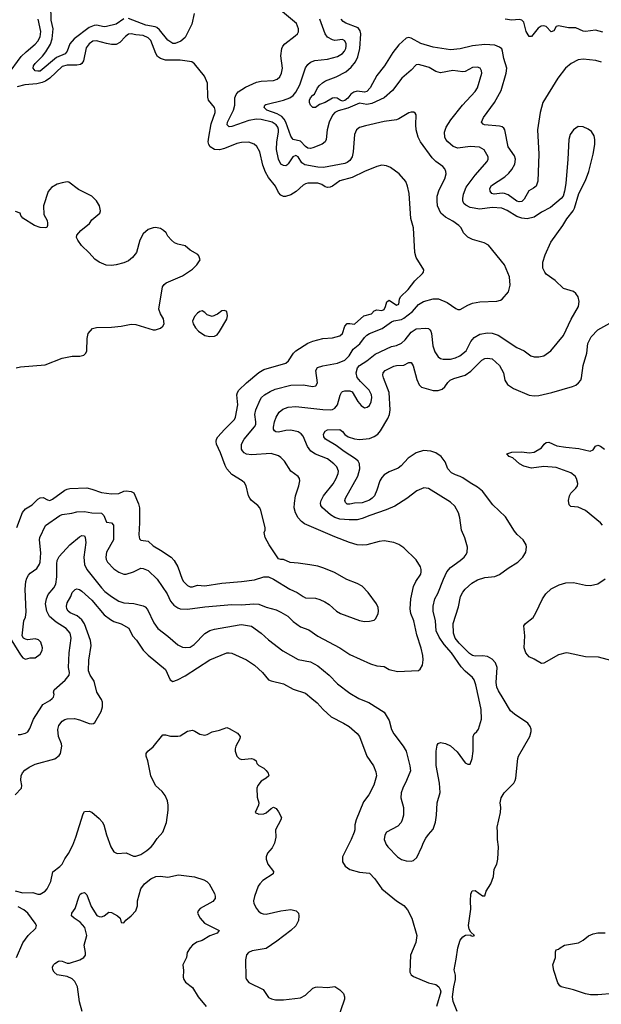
# Model space of a CAD drawing. Header units: inches. Extents: x 1934316 to 2140091, y 524953 to 667329.
# Tile 59 of 256: x 1991904 to 1996638, y 557509 to 565526. Entities that reach past the tile are written whole.
import ezdxf

# ---------------------------------------------------------------- set-up
doc = ezdxf.new("R2010")
doc.units = ezdxf.units.IN
doc.header["$MEASUREMENT"] = 0
doc.layers.add('B9595', color=7, linetype='Continuous')
doc.layers.add('B9596', color=7, linetype='Continuous')

msp = doc.modelspace()

# ---------------------------------------------------------------- linework, layer by layer
at = {"layer": 'B9595', "color": 5}
for points, elevation in [([(1991866, 559214), (1991918, 559270), (1991921.2, 559290), (1991912.9, 559332.9), (1991916.4, 559370), (1991927.3, 559392.7), (1991945.1, 559414.9), (1991980.7, 559439.3), (1992030, 559464.2), (1992190, 559508), (1992226.2, 559533.8), (1992236.4, 559550), (1992246, 559610), (1992243.1, 559630), (1992218.4, 559690), (1992214.1, 559745.9), (1992222.3, 559777.7), (1992250, 559814.3), (1992270, 559827.8), (1992290, 559832.9), (1992350, 559836.2), (1992390, 559826), (1992470, 559795.3), (1992490, 559791.7), (1992505.3, 559794.7), (1992515.7, 559804.3), (1992566.7, 559893.3), (1992577.8, 559930), (1992577.8, 559970), (1992569.8, 559990), (1992563.3, 560000)], 320), ([(1991890, 559704.4), (1991910, 559705.5), (1991950, 559716.3), (1991970, 559727.7), (1991985.8, 559754.2), (1992015.6, 559830), (1992082.6, 559937.4), (1992093.3, 559950), (1992150, 559981.6), (1992168.5, 560000)], 340), ([(1994281, 560000), (1994324.2, 559964.2), (1994373.7, 559910), (1994439.3, 559850), (1994539.1, 559799.1), (1994586, 559770), (1994650, 559713.4), (1994670.2, 559690), (1994730.3, 559530), (1994783.6, 559450), (1994801.3, 559401.3), (1994807.2, 559370), (1994787.1, 559292.9), (1994746.1, 559213.9), (1994701.8, 559158.2), (1994642, 559010), (1994631.3, 558970), (1994632, 558930), (1994627.2, 558910), (1994602.6, 558850), (1994530.3, 558710), (1994530.4, 558670), (1994553.8, 558633.8), (1994590, 558607), (1994670, 558584.9), (1994750, 558575.8), (1994794.9, 558530), (1994850.2, 558450.2), (1994970, 558351.7), (1995030, 558313.1), (1995059.1, 558279.1), (1995094.9, 558210), (1995136.5, 558070), (1995129.1, 558010.9), (1995083.8, 557910), (1995080.4, 557770), (1995090.7, 557750), (1995110, 557735.5), (1995230, 557683.1), (1995290.4, 557670.4), (1995314.8, 557650), (1995326.8, 557630), (1995331, 557610), (1995297.1, 557490)], 320), ([(1994664, 560000), (1994670, 559996.5), (1994746.3, 559966.3), (1994870, 559888.2), (1994910, 559819.1), (1994930, 559747.3), (1994948.9, 559710), (1995024.9, 559610), (1995049.1, 559569.1), (1995079.5, 559450), (1995083.7, 559410), (1995052, 559330), (1995020.9, 559270), (1995007.6, 559230), (1995005.2, 559190), (1995027.1, 559110), (1995027.2, 559050), (1995018, 559010), (1995008.4, 558990), (1994980.5, 558959.5), (1994890.4, 558909.6), (1994874.6, 558885.4), (1994870.4, 558850), (1994886, 558810), (1994899.3, 558790), (1994978, 558710), (1995012, 558688), (1995050, 558677.1), (1995090, 558673), (1995110, 558680.5), (1995135.5, 558704.5), (1995177.6, 558790), (1995190, 558826), (1995210, 558861), (1995230, 558891), (1995270, 558936), (1995288.1, 558991.9), (1995297.4, 559050), (1995301, 559150), (1995325.3, 559234.7), (1995319.4, 559310), (1995294.1, 559454.1), (1995292.1, 559570), (1995300.4, 559619.6), (1995310, 559633.4), (1995330, 559640.4), (1995370, 559631.8), (1995410, 559612.2), (1995464.5, 559564.5), (1995530, 559474.8), (1995550, 559464.7), (1995570, 559464.7), (1995587.3, 559510), (1995594.7, 559570), (1995594.5, 559690), (1995602.7, 559710), (1995625.2, 559730), (1995637.2, 559750), (1995662, 559830), (1995659.7, 559910), (1995640.2, 560000)], 340), ([(1995465.2, 557450), (1995432.9, 557532.9), (1995425.2, 557570), (1995437.2, 557650), (1995452, 557710), (1995450, 557746), (1995439.3, 557790), (1995457.2, 557877.2), (1995469.3, 557970), (1995489, 558030), (1995510, 558058), (1995532, 558072), (1995574, 558074), (1995574, 558070), (1995590, 558064.7), (1995606, 558070), (1995575.3, 558095.3), (1995561.2, 558121.2), (1995556, 558150), (1995575.4, 558284.6), (1995571.8, 558350), (1995575.5, 558404.5), (1995586.8, 558433.2), (1995610, 558434.8), (1995670, 558391), (1995690, 558392), (1995701.2, 558430), (1995737.2, 558490), (1995759, 558550), (1995765.2, 558610), (1995786, 558650), (1995796, 558690), (1995800.7, 558790), (1995791.8, 558850), (1995793.6, 558910), (1995789.6, 558950), (1995816.9, 559070), (1995819.5, 559110), (1995815.1, 559150), (1995822, 559190), (1995845.6, 559230), (1995907.8, 559290), (1995925.6, 559310), (1995935.6, 559330), (1995942.4, 559350), (1995957.3, 559510), (1995963.5, 559530), (1996056.4, 559690), (1996066.6, 559730), (1996066.3, 559750), (1996059.7, 559770), (1996038.2, 559798.2), (1995930.5, 559870.5), (1995899.2, 559899.2), (1995837.6, 560000)], 320), ([(1991868.2, 558431.8), (1991930, 558416.9), (1992010, 558420.3), (1992050, 558405.7), (1992070, 558405.7), (1992110, 558430.3), (1992128.3, 558450), (1992157.7, 558510), (1992172.1, 558587.9), (1992229.8, 558630.2), (1992249.8, 558650.2), (1992270, 558694), (1992302.3, 558737.7), (1992335.9, 558804.1), (1992361.5, 558870), (1992420.1, 559059.9), (1992430, 559078.8), (1992470, 559080.5), (1992490, 559072.4), (1992550, 559021.7), (1992573.9, 558993.8), (1992587.7, 558970), (1992609.2, 558889.2), (1992645.7, 558790), (1992670.3, 558750.3), (1992698, 558738), (1992770, 558741.1), (1992830, 558714.6), (1992850, 558714.6), (1992890, 558728.9), (1992939.8, 558760.2), (1992973, 558790), (1992990.6, 558809.4), (1993021.9, 558858.1), (1993068.4, 558910), (1993099.2, 558990), (1993112.8, 559090), (1993113.1, 559130), (1993105.8, 559165.8), (1993086.4, 559210), (1993062.5, 559242.5), (1993008.7, 559290), (1992970, 559369), (1992947.3, 559490), (1992931.8, 559530), (1992933.8, 559550), (1992947.8, 559570), (1992990, 559604.2), (1993070, 559703.1), (1993090, 559704), (1993130, 559691.4), (1993190, 559691.4), (1993210, 559694.9), (1993270, 559732.4), (1993310, 559740.3), (1993330, 559733.4), (1993370, 559708.7), (1993410, 559701.1), (1993430, 559706), (1993470, 559727.4), (1993530, 559741.1), (1993590, 559761.3), (1993610, 559755.8), (1993676.3, 559716.3), (1993697, 559690), (1993694.3, 559670), (1993663.1, 559610), (1993657.4, 559590), (1993656.5, 559570), (1993670.4, 559530), (1993690, 559510.4), (1993710, 559501.3), (1993790, 559510.3), (1993810, 559506), (1993828, 559490), (1993833, 559470), (1993850, 559453), (1993890, 559430.5), (1993910, 559412.7), (1993924.9, 559390), (1993930.4, 559370), (1993910.8, 559350), (1993870, 559326), (1993840.7, 559290), (1993834.8, 559270), (1993835.3, 559195.3), (1993850.8, 559150), (1993846.8, 559130), (1993821, 559070), (1993850, 559057.1), (1993890, 559059.5), (1993910, 559068.8), (1993950, 559103.8), (1993970, 559114.9), (1993990, 559102), (1994010, 559074.9), (1994033.7, 559030), (1994030.4, 559010), (1993985.3, 558930), (1993989, 558870), (1993978, 558822), (1993957.3, 558782.7), (1993919.9, 558740.1), (1993908.9, 558710), (1993908.9, 558690), (1993924.2, 558650), (1993970.3, 558590), (1993966, 558570), (1993882.8, 558517.2), (1993857.6, 558490), (1993844.9, 558470), (1993814.5, 558385.5), (1993807, 558350), (1993810.3, 558330), (1993830.2, 558290.2), (1993847.3, 558267.3), (1993868, 558250), (1993884.2, 558244.2), (1993910, 558242.4), (1994030, 558269.1), (1994110, 558279.6), (1994154, 558270), (1994173, 558250), (1994176.4, 558230), (1994171.8, 558190), (1994151, 558149), (1994111, 558109), (1993996.7, 558023.3), (1993910, 557963.2), (1993794.9, 557945.1), (1993765.5, 557930), (1993750, 557912.3), (1993740.5, 557870), (1993745.3, 557725.3), (1993750.4, 557710), (1993770, 557686.4), (1993884.9, 557630), (1993930, 557564), (1993952.2, 557552.2), (1993985.7, 557545.7), (1994050, 557546.3), (1994190, 557561.1), (1994230, 557582), (1994290, 557639.5), (1994310, 557648.4), (1994330, 557650.4), (1994410, 557645.5), (1994470, 557654), (1994510, 557627.7), (1994538, 557598), (1994548.7, 557570), (1994547, 557550), (1994486.3, 557370)], 280), ([(1992413, 557450), (1992389.8, 557529.7), (1992373.3, 557650), (1992353.7, 557693.7), (1992330, 557716.4), (1992290, 557734.5), (1992209.3, 557750), (1992185.6, 557770), (1992173.6, 557790), (1992171.8, 557810), (1992179.5, 557830), (1992190, 557842), (1992219.3, 557860.7), (1992230, 557863.7), (1992250, 557860.3), (1992290, 557844.7), (1992310, 557844.7), (1992393.6, 557870), (1992424.7, 557890), (1992438, 557910), (1992440.3, 557930), (1992428.9, 557991.1), (1992449.8, 558070), (1992434.3, 558134.3), (1992397, 558177), (1992346.6, 558210), (1992326, 558230), (1992329.2, 558250), (1992356.2, 558290), (1992386.6, 558390), (1992395.5, 558404.5), (1992410, 558414.8), (1992430, 558418.8), (1992450, 558401), (1992484.9, 558304.9), (1992532.1, 558232.1), (1992550, 558223), (1992570, 558220.5), (1992591.9, 558228.1), (1992630, 558259.1), (1992650, 558257.3), (1992701, 558230), (1992721, 558210), (1992730, 558174), (1992750, 558171.3), (1992767, 558193), (1992810, 558228), (1992849.6, 558270), (1992861.7, 558310), (1992862.3, 558350), (1992888.4, 558450), (1992918.9, 558490), (1992970, 558531.6), (1993011, 558549), (1993050, 558552.9), (1993110, 558544.9), (1993196, 558564), (1993325.4, 558545.4), (1993402.6, 558522.6), (1993427.2, 558510), (1993444.9, 558490), (1993490.2, 558410), (1993495.6, 558390), (1993494.6, 558370), (1993474.5, 558345.5), (1993372.7, 558290), (1993356.4, 558270), (1993352.2, 558250), (1993371.5, 558210), (1993408.4, 558168.4), (1993527.3, 558110), (1993511.3, 558088.7), (1993450, 558065.1), (1993390, 558029.6), (1993345.8, 558014.2), (1993310.7, 557990), (1993290, 557969.3), (1993266.4, 557930), (1993260.4, 557890), (1993230.4, 557830), (1993236.7, 557783.3), (1993234, 557730), (1993240.7, 557710), (1993254, 557690), (1993310, 557646), (1993356.3, 557570), (1993420.7, 557490)], 260), ([(1991877.4, 557890), (1991930, 558008.2), (1991971.6, 558068.4), (1992035.1, 558130), (1992039.6, 558150), (1992029.6, 558170), (1991969.8, 558250), (1991937.3, 558277.3), (1991890, 558303.1)], 280), ([(1996735.5, 557595.5), (1996610, 557585), (1996550, 557586), (1996510, 557593.8), (1996410, 557627.4), (1996309.8, 557649.8), (1996299.1, 557659.1), (1996284.1, 557684.1), (1996250, 557785.2), (1996243.5, 557830), (1996264.4, 557890), (1996263.6, 557936.4), (1996270, 557952), (1996290, 557958), (1996302, 557970), (1996339.3, 557990), (1996452.7, 558010), (1996490, 558030.3), (1996534.1, 558065.9), (1996570, 558082.4), (1996610, 558090.3), (1996670, 558091.6)], 280)]:
    msp.add_lwpolyline(points, dxfattribs=dict(at, elevation=elevation))
at = {"layer": 'B9596', "color": 5}
for points, elevation in [([(1991764.5, 560590), (1991910, 560353), (1991930, 560328.5), (1991950, 560318), (1991989.6, 560330.4), (1992030, 560330.6), (1992070, 560360.7), (1992087.3, 560390), (1992089.6, 560410.4), (1992076.8, 560456.8), (1992056.2, 560476.2), (1992030, 560485.1), (1991970, 560476), (1991950, 560481.2), (1991935.3, 560490), (1991924, 560510), (1991938, 560630), (1991950, 560662), (1991957, 560703), (1991947.6, 560890), (1991953.3, 560950), (1991961.6, 560978.4), (1991975.8, 561004.2), (1991990, 561019.5), (1992043, 561057), (1992066.2, 561093.8), (1992070.7, 561110), (1992074.5, 561185.5), (1992063.8, 561290), (1992067.4, 561310), (1992113.3, 561406.7), (1992230, 561489.1), (1992250, 561497.5), (1992328.2, 561508.2), (1992370, 561519), (1992430, 561522.5), (1992490.1, 561510.1), (1992570, 561507), (1992589.2, 561489.2), (1992610, 561435.3), (1992650.2, 561430.2), (1992667.2, 561410), (1992667.7, 561290), (1992610.2, 561190), (1992604.7, 561150), (1992608, 561130), (1992618.9, 561110), (1992670, 561054.9), (1992710, 561027.8), (1992750, 561010.3), (1992770, 561011.6), (1992830, 561030.2), (1992890, 561059.1), (1992910, 561057.6), (1992950, 561041.3), (1993022.9, 560970), (1993103.5, 560850), (1993132.3, 560792.3), (1993159.2, 560759.2), (1993190, 560736.5), (1993210.1, 560730.1), (1993270, 560726.2), (1993410, 560746.2), (1993630, 560762.9), (1993710, 560760.9), (1993810, 560770.2), (1993850, 560765.5), (1993910, 560741.3), (1993990, 560720.7), (1994030, 560702), (1994087, 560670), (1994130, 560625.7), (1994190, 560583.1), (1994256.7, 560556.7), (1994330, 560504.9), (1994510, 560411.7), (1994590, 560358), (1994759.9, 560279.9), (1994810, 560264.2), (1994870, 560258.7), (1994910, 560234), (1994978.3, 560218.3), (1995150, 560227.3), (1995163.7, 560236.3), (1995182.7, 560270), (1995187.5, 560312.5), (1995185.6, 560350), (1995171.5, 560408.5), (1995136.2, 560516.2), (1995110.7, 560630), (1995088.4, 560690), (1995080.8, 560730), (1995086.1, 560810), (1995109.8, 560910), (1995128.6, 560951.4), (1995168.4, 561010), (1995172.3, 561030), (1995172.4, 561050), (1995166.3, 561070), (1995130, 561127), (1995030, 561225.6), (1994990, 561251.3), (1994950, 561268), (1994870, 561282), (1994830, 561276.9), (1994730, 561249.7), (1994690, 561246.2), (1994650, 561250.9), (1994589.1, 561269.1), (1994470, 561315.5), (1994221.7, 561421.7), (1994198.6, 561438.6), (1994169.8, 561470), (1994148.7, 561510), (1994138.4, 561550), (1994139.3, 561590), (1994148.7, 561650), (1994176, 561730), (1994183.5, 561770), (1994180.5, 561790), (1994170, 561806.6), (1994110, 561849.5), (1994059.7, 561930), (1994030, 561961.6), (1994010, 561975.8), (1993950, 561992.8), (1993790, 561983.1), (1993750, 561987.4), (1993730, 561998.9), (1993716.2, 562016.2), (1993709.8, 562030), (1993709.8, 562070), (1993731, 562110), (1993815.5, 562210), (1993824.4, 562230), (1993826.3, 562250), (1993816.8, 562310), (1993824.6, 562350), (1993859.8, 562430), (1993871.8, 562448.2), (1993895.8, 562470), (1993941.7, 562498.3), (1993983.8, 562516.2), (1994110, 562549.2), (1994210, 562552.2), (1994290, 562539.6), (1994315.2, 562544.8), (1994326.9, 562570), (1994314.8, 562670), (1994327.2, 562692.8), (1994370, 562708), (1994490, 562729.2), (1994550, 562754), (1994586, 562790), (1994617.2, 562842.9), (1994673.4, 562886.6), (1994710, 562937.8), (1994730, 562956.9), (1994750, 562969.3), (1994853, 563010), (1994930, 563065), (1994950, 563073.2), (1995010, 563083.5), (1995030, 563094.2), (1995099.8, 563150), (1995150, 563205.5), (1995190, 563230.2), (1995270, 563252.3), (1995312, 563252), (1995383.4, 563223.4), (1995454.1, 563174.1), (1995470, 563166.7), (1995490, 563165.7), (1995550, 563201.1), (1995590, 563217.4), (1995650, 563228.9), (1995787, 563233), (1995817.5, 563242.5), (1995829.4, 563250.6), (1995882, 563310), (1995896.5, 563363.5), (1995889.1, 563430.9), (1995850, 563529), (1995719.3, 563690), (1995684, 563710), (1995590, 563736.9), (1995550, 563754.7), (1995515.1, 563790), (1995495.8, 563830), (1995477.4, 563850), (1995430, 563885.1), (1995370, 563916.4), (1995331.3, 563951.3), (1995304.8, 564010), (1995300.3, 564050), (1995302.7, 564090), (1995319.2, 564140.8), (1995365.1, 564230), (1995373.5, 564270), (1995372.4, 564290), (1995363.5, 564310), (1995346.6, 564330), (1995291.4, 564371.4), (1995261.7, 564401.7), (1995165.6, 564530), (1995147.6, 564570), (1995130.9, 564630), (1995127.1, 564670), (1995129.6, 564749.6), (1995123.7, 564763.7), (1995111.9, 564771.9), (1995090, 564774), (1995070, 564767.3), (1994990, 564717.4), (1994970, 564709.7), (1994870, 564696.9), (1994717.5, 564662.5), (1994670, 564647.6), (1994646, 564630), (1994627.9, 564592.1), (1994616.9, 564450), (1994609.2, 564410), (1994590, 564379.7), (1994570, 564363.7), (1994550, 564355.7), (1994376.6, 564323.4), (1994330, 564324.4), (1994224.2, 564344.2), (1994200.4, 564360.4), (1994170, 564408.5), (1994150, 564420.7), (1994125.8, 564410), (1994090, 564351.2), (1994078.4, 564341.6), (1994070, 564336.9), (1994050, 564337.2), (1994030, 564348.4), (1994010, 564389.5), (1993993.9, 564470), (1993997.6, 564530), (1994011, 564610), (1994010, 564632.3), (1994005, 564650), (1993991.5, 564670), (1993959.7, 564690), (1993870, 564712.8), (1993830, 564716.5), (1993770, 564704.2), (1993630, 564655.9), (1993610, 564654.4), (1993591.9, 564670), (1993594.7, 564690), (1993645.2, 564790), (1993655, 564830), (1993655.8, 564890), (1993664.4, 564915.6), (1993682.3, 564937.7), (1993742.6, 564977.4), (1993830, 565017.8), (1993870, 565024.9), (1993970, 565030.3), (1993998.9, 565041.1), (1994019.8, 565060.2), (1994035.1, 565090), (1994041.5, 565130), (1994028.6, 565230), (1994036, 565290), (1994045.4, 565310), (1994063, 565330), (1994146.3, 565393.7), (1994164.2, 565410), (1994173.7, 565426.3), (1994174.2, 565450), (1994155.5, 565495.5), (1994042.2, 565590)], 360), ([(1992750, 565532.7), (1992690, 565489.9), (1992610, 565469.8), (1992590, 565466.8), (1992530, 565479.7), (1992510, 565478.5), (1992470, 565462.5), (1992345.8, 565370), (1992312.9, 565330), (1992290.1, 565269.9), (1992273.7, 565246.3), (1992202.9, 565217.1), (1992070, 565107.7), (1992050, 565105.5), (1992029.6, 565110), (1992014.7, 565130), (1992017.3, 565150), (1992029, 565170), (1992090.3, 565229.7), (1992116.6, 565263.4), (1992153.8, 565326.2), (1992167.4, 565370), (1992177, 565450), (1992161.2, 565521.2), (1992157.2, 565642.8)], 360), ([(1991805.6, 565074.4), (1991914.8, 565225.2), (1991955.1, 565264.9), (1992030, 565325.6), (1992050, 565350.3), (1992070, 565387.2), (1992076.3, 565430), (1992053.3, 565530)], 380), ([(1993325.1, 565574.9), (1993303.9, 565490), (1993250, 565379.7), (1993215.8, 565350), (1993170, 565331.5), (1993150, 565332.8), (1993110, 565358), (1993042.5, 565442.5), (1993021.1, 565461.1), (1993007.4, 565467.4), (1992930, 565481.3), (1992790, 565534)], 360), ([(1995640.2, 560000), (1995616.4, 560110), (1995603.1, 560150), (1995589.7, 560170), (1995530, 560220.4), (1995496.3, 560256.3), (1995417.4, 560370), (1995358.1, 560438.1), (1995317.2, 560497.2), (1995294.6, 560550), (1995289, 560630), (1995269.8, 560710), (1995269.8, 560750), (1995283.5, 560810), (1995307.3, 560852.7), (1995351.8, 560970), (1995380.4, 561030), (1995410, 561064.2), (1995490, 561121.7), (1995520.5, 561150), (1995536.9, 561170), (1995546, 561190), (1995549.6, 561230), (1995526.5, 561306.5), (1995499.6, 561370), (1995485.6, 561470), (1995475.6, 561510), (1995444.2, 561564.2), (1995410, 561598.4), (1995230, 561709.2), (1995192.9, 561712.9), (1995136, 561690), (1995054, 561626), (1994955.9, 561564.1), (1994886.3, 561533.7), (1994753, 561490), (1994690, 561463.5), (1994650, 561454), (1994586.4, 561453.6), (1994510, 561459.3), (1994470, 561472.5), (1994434.5, 561494.5), (1994368.5, 561550), (1994354.8, 561570), (1994352.1, 561590), (1994356.8, 561610), (1994377.7, 561650), (1994454.5, 561745.5), (1994479.3, 561790), (1994494.8, 561830), (1994497.2, 561850), (1994483.8, 561883.8), (1994461.1, 561910), (1994409.9, 561949.9), (1994310, 561988.9), (1994273.4, 562013.4), (1994247.1, 562050), (1994210, 562133.7), (1994193.4, 562153.4), (1994170, 562169.8), (1994110, 562183.2), (1994070, 562180.5), (1994010, 562168.2), (1993989.8, 562169.8), (1993978, 562178), (1993970.8, 562190.8), (1993969.1, 562209.1), (1993977.3, 562250), (1993991.4, 562288.6), (1994016.9, 562330), (1994045.9, 562354.1), (1994090, 562370.9), (1994150, 562375.3), (1994370, 562350.9), (1994430, 562347.9), (1994450, 562351.1), (1994470, 562363.2), (1994489.8, 562390), (1994512.7, 562467.3), (1994524.2, 562490), (1994530, 562497.1), (1994550, 562504.9), (1994590, 562504.4), (1994610, 562495.5), (1994656, 562416), (1994683, 562383), (1994710, 562366.4), (1994732.3, 562370), (1994750, 562383.8), (1994765.6, 562414.4), (1994770.7, 562449.3), (1994767.6, 562470), (1994748.2, 562510), (1994678.4, 562578.4), (1994651.8, 562611.8), (1994642.5, 562650), (1994653.8, 562690), (1994670, 562711), (1994730, 562747.1), (1994796.5, 562803.5), (1994930, 562863.8), (1994970, 562873), (1995010, 562892.3), (1995040, 562920), (1995090, 562981.6), (1995130, 563008.6), (1995210, 563014.4), (1995230.2, 563010.2), (1995241.2, 563001.2), (1995250.2, 562990.2), (1995256.5, 562970), (1995267.1, 562870), (1995282.3, 562822.3), (1995310, 562781.3), (1995330, 562766.3), (1995350, 562760.3), (1995410, 562760.7), (1995450, 562771.3), (1995486, 562790), (1995538.5, 562830), (1995575.7, 562904.3), (1995603, 562937), (1995650, 562964.9), (1995710, 562977.3), (1995750, 562973.8), (1995797, 562957), (1995950, 562856), (1996009.1, 562829.1), (1996064, 562790), (1996090, 562781.3), (1996130, 562779.5), (1996170, 562788.2), (1996227, 562830), (1996330, 562955.5), (1996393.2, 563086.8), (1996452.3, 563190), (1996457.2, 563230), (1996449.2, 563270), (1996430, 563297.2), (1996410, 563312.3), (1996330, 563337.2), (1996261.1, 563401.1), (1996190, 563454), (1996176.9, 563470), (1996162.9, 563502.9), (1996162.6, 563550), (1996181.1, 563610), (1996226.5, 563713.5), (1996325.6, 563850), (1996356.2, 563903.8), (1996409.6, 563970), (1996419.6, 563990), (1996455.1, 564110), (1996510, 564216), (1996535.6, 564290), (1996570, 564432), (1996583.7, 564510), (1996586, 564550), (1996578.6, 564578.6), (1996556.5, 564616.5), (1996530, 564635.3), (1996490, 564654), (1996450, 564655.3), (1996410, 564628.7), (1996384, 564590), (1996374, 564550), (1996366, 564390), (1996348, 564192), (1996338.8, 564130), (1996326, 564090), (1996310, 564069), (1996224.4, 563995.6), (1996150, 563959), (1996090, 563917), (1996034.7, 563905.3), (1995990, 563909.7), (1995950, 563923.5), (1995870, 563972.8), (1995829, 563990), (1995750, 563996.5), (1995650, 563983.7), (1995570, 563997.3), (1995534.8, 564014.8), (1995519.8, 564030), (1995511.7, 564050), (1995509.8, 564070), (1995515.1, 564104.9), (1995538.8, 564161.2), (1995610, 564259.5), (1995707.3, 564370), (1995716.2, 564390), (1995715.6, 564410), (1995685.1, 564465.1), (1995646.7, 564486.7), (1995570, 564494), (1995470, 564479.8), (1995433, 564493), (1995388.4, 564530), (1995372.1, 564550), (1995364.2, 564570), (1995360.4, 564610), (1995373.5, 564650), (1995413.5, 564710), (1995506.9, 564830), (1995610, 564941.3), (1995629.7, 564970), (1995664.2, 565090), (1995663.6, 565110), (1995651.8, 565130), (1995630, 565139.7), (1995590, 565136.9), (1995530, 565103.1), (1995510, 565100.9), (1995430, 565112.7), (1995330, 565094), (1995290, 565102.7), (1995235.4, 565135.4), (1995210, 565145.1), (1995150, 565159.7), (1995130, 565157.4), (1995090, 565114.7), (1995014, 565050), (1994939, 564950), (1994870.7, 564889.3), (1994770, 564842.8), (1994730, 564836.2), (1994670, 564846.1), (1994574.5, 564805.5), (1994495.3, 564784.7), (1994469.6, 564770.4), (1994450, 564748), (1994422.3, 564690), (1994407, 564630), (1994398.5, 564550), (1994389.3, 564530.7), (1994366.6, 564513.4), (1994290, 564483.2), (1994270, 564477), (1994250, 564479.4), (1994230, 564493.3), (1994190, 564537.8), (1994130, 564549.8), (1994120.5, 564560.5), (1994110, 564576.3), (1994071, 564690), (1994055.9, 564715.9), (1994036.8, 564736.8), (1993998.7, 564758.7), (1993916.1, 564790), (1993892.4, 564810), (1993897.6, 564830), (1993906, 564834), (1994050, 564870.1), (1994103.5, 564890), (1994130, 564908.3), (1994150, 564934.3), (1994183.8, 564996.2), (1994230, 565132.7), (1994250, 565162), (1994270, 565178.9), (1994306.9, 565193.1), (1994410, 565204.2), (1994490, 565224.7), (1994530, 565250.3), (1994547.4, 565270), (1994557.7, 565290), (1994562, 565310), (1994559.8, 565330), (1994550, 565354.7), (1994530, 565364.4), (1994470, 565357.2), (1994450, 565360.3), (1994410, 565383.5), (1994389.9, 565409.9), (1994346.8, 565530)], 340), ([(1996638.5, 565178.5), (1996592.9, 565192.9), (1996490, 565204.1), (1996450, 565198.8), (1996392, 565170), (1996345.2, 565130), (1996283.6, 565050), (1996162, 564850), (1996139.3, 564770), (1996118.9, 564630), (1996130.2, 564430), (1996121.6, 564210), (1996106.8, 564170), (1996086.3, 564153.7), (1996046.8, 564133.2), (1996010, 564063.5), (1995990, 564044.2), (1995970, 564041.7), (1995950, 564047.9), (1995878.6, 564098.6), (1995850.8, 564110.8), (1995830, 564113.3), (1995766, 564106), (1995747.7, 564110), (1995733.5, 564130), (1995730.8, 564150), (1995744.2, 564175.8), (1995853.4, 564246.6), (1995885.1, 564274.9), (1995910, 564305), (1995932.5, 564350), (1995938, 564390), (1995930, 564416.4), (1995879.9, 564490), (1995851.7, 564630), (1995843.5, 564643.5), (1995830, 564654.5), (1995810, 564659.6), (1995686, 564670), (1995674.9, 564674.9), (1995662, 564690), (1995678.8, 564730), (1995768.2, 564850), (1995822.6, 564950), (1995863.7, 565090), (1995867.8, 565130), (1995843.4, 565210), (1995834.6, 565270), (1995827, 565287), (1995810, 565303.1), (1995770, 565318.2), (1995690, 565322.4), (1995590, 565313.7), (1995490, 565289), (1995410, 565280.2), (1995270, 565302.4), (1995170, 565331.7), (1995090, 565375.8), (1995070, 565381), (1995050, 565376.5), (1994990, 565321), (1994942.1, 565257.9), (1994871.9, 565150), (1994809.3, 565070), (1994755.9, 564970), (1994730, 564941.5), (1994710, 564935.3), (1994650, 564943.3), (1994623.7, 564936.3), (1994600.1, 564919.9), (1994574.5, 564885.5), (1994550, 564867), (1994530, 564863.5), (1994511.1, 564870), (1994486.5, 564886.5), (1994470, 564890.4), (1994450, 564887.2), (1994390, 564852.6), (1994344.2, 564835.8), (1994310, 564809.6), (1994290, 564809.3), (1994269.4, 564830), (1994262, 564850), (1994261.3, 564870), (1994270, 564890.3), (1994290, 564911.6), (1994302, 564918), (1994328.6, 564971.4), (1994343.1, 564990), (1994367.3, 565012.7), (1994392, 565028), (1994479.6, 565060.4), (1994558.5, 565101.5), (1994601.4, 565138.6), (1994637.7, 565182.3), (1994656, 565224), (1994671.7, 565290), (1994680.7, 565410), (1994676, 565436), (1994658.2, 565458.2), (1994557.4, 565497.4), (1994536.8, 565510), (1994519, 565530)], 320), ([(1996650, 565424.5), (1996590, 565440.7), (1996510, 565428.5), (1996490, 565432.7), (1996430, 565459), (1996370, 565459.3), (1996290, 565476.9), (1996270.3, 565469.6), (1996250, 565436), (1996230, 565427.6), (1996190, 565469.6), (1996170, 565476.9), (1996147.5, 565472.5), (1996123.1, 565456.9), (1996070, 565389.2), (1996050, 565389.4), (1996026, 565430), (1996006.2, 565506.2), (1995990, 565523), (1995970, 565527.4), (1995910, 565520.7), (1995856, 565530)], 280), ([(1991881.2, 561390), (1991926.9, 561513.1), (1991950, 561544.2), (1992004.4, 561575.6), (1992050, 561620.7), (1992070, 561632.2), (1992094.4, 561634.4), (1992130, 561615.3), (1992150, 561611.3), (1992170, 561620.7), (1992270, 561694.2), (1992290, 561703.9), (1992311.7, 561708.3), (1992450, 561712.7), (1992490, 561704.2), (1992570, 561675), (1992650, 561665), (1992710, 561667.2), (1992750, 561686), (1992770, 561690.4), (1992810, 561683.6), (1992832.3, 561672.3), (1992870, 561584.9), (1992878.5, 561550), (1992879.3, 561430), (1992872.5, 561332.5), (1992879.3, 561299.3), (1992890, 561286.7), (1992950, 561279.6), (1992990, 561240.9), (1993050, 561207.8), (1993137, 561150), (1993162, 561122), (1993191.9, 561071.9), (1993226, 560970), (1993236.9, 560950), (1993270, 560918.9), (1993290, 560908.9), (1993310, 560908.9), (1993350, 560921.8), (1993410, 560917.3), (1993550, 560938.8), (1993709.8, 560950.2), (1993814.9, 560965.1), (1993890, 560990.5), (1993930, 560988.7), (1993970, 560970.4), (1994102.8, 560890), (1994162.3, 560862.3), (1994210, 560828.5), (1994230, 560819.5), (1994310, 560814.9), (1994345.8, 560805.8), (1994386.7, 560786.7), (1994423, 560763), (1994482, 560710), (1994516, 560690), (1994670, 560633.7), (1994710, 560627), (1994750, 560628.4), (1994790, 560637.1), (1994801.6, 560650), (1994820.7, 560690), (1994824.5, 560710), (1994820.1, 560740.1), (1994807, 560770), (1994741, 560861), (1994692.4, 560912.4), (1994650, 560935.1), (1994567.5, 560967.5), (1994464.7, 561024.7), (1994380.3, 561060.3), (1994330, 561075.4), (1994266.1, 561086.1), (1994170, 561100.5), (1994104.7, 561104.7), (1994050, 561129.5), (1994029.5, 561129.5), (1994010, 561137.2), (1993933.6, 561250), (1993902, 561310), (1993894, 561350), (1993902, 561370), (1993902.7, 561390), (1993867, 561530), (1993858, 561550), (1993842.7, 561570), (1993790, 561609.5), (1993775.6, 561630), (1993766.3, 561650), (1993747.8, 561730), (1993733.4, 561753.4), (1993715.1, 561770), (1993630, 561823.1), (1993590, 561867.8), (1993575.4, 561895.4), (1993538.5, 561998.5), (1993504.8, 562070), (1993501.7, 562090), (1993505.7, 562110), (1993517.3, 562130), (1993571, 562190), (1993633.5, 562250), (1993650.9, 562270), (1993660.8, 562290), (1993678, 562390), (1993671.6, 562470), (1993676.1, 562490), (1993687.4, 562510), (1993751, 562570), (1993850, 562652.6), (1993890, 562676.9), (1994070, 562730.3), (1994091.5, 562748.5), (1994131, 562810), (1994150, 562829), (1994250, 562891.9), (1994290, 562907.6), (1994370, 562929.2), (1994450, 562935.6), (1994510, 562952.9), (1994530, 562971.6), (1994550.5, 563029.5), (1994569.3, 563050.7), (1994590, 563053), (1994630, 563046.7), (1994705.2, 563114.8), (1994768, 563132), (1994790, 563154.3), (1994810, 563164.5), (1994850, 563157.1), (1994870, 563165.8), (1994881.1, 563190), (1994890.6, 563229.4), (1994910, 563242.8), (1994970, 563201.7), (1994989.7, 563210), (1994996.2, 563250), (1995004.2, 563270), (1995064.8, 563330), (1995119.8, 563400.2), (1995182, 563458), (1995189.4, 563470), (1995192.7, 563490), (1995129.5, 563589.5), (1995120.9, 563630), (1995109.5, 563830), (1995086.2, 563906.2), (1995073.6, 564110), (1995060.9, 564170), (1995047.2, 564207.2), (1994991.4, 564271.4), (1994922.5, 564322.5), (1994890, 564335.1), (1994850, 564342), (1994810, 564331.5), (1994710, 564289.7), (1994610, 564241.2), (1994510, 564214.4), (1994450.1, 564169.9), (1994430, 564160.9), (1994410, 564159.3), (1994390, 564165.8), (1994363.3, 564183.3), (1994330, 564193.7), (1994250, 564194.5), (1994230, 564189.7), (1994210, 564177.4), (1994153.6, 564126.3), (1994110, 564099.1), (1994066.5, 564086.5), (1994050, 564086.3), (1994030, 564096.3), (1994010, 564119.6), (1993985.6, 564170), (1993930, 564241), (1993903.5, 564283.5), (1993881.4, 564341.4), (1993857.7, 564450), (1993833.5, 564493.5), (1993813.2, 564513.2), (1993770, 564528.5), (1993710, 564526.2), (1993670, 564516.4), (1993570, 564477.1), (1993530, 564466.8), (1993490, 564468.9), (1993454, 564490), (1993442.8, 564510), (1993438.9, 564530), (1993442.3, 564570), (1993461.8, 564678.2), (1993495.8, 564770), (1993495.6, 564790), (1993488.2, 564810), (1993440.5, 564870), (1993434.3, 564894.3), (1993433.6, 565010), (1993407, 565067), (1993327.1, 565167.1), (1993303.8, 565183.8), (1993210, 565196.2), (1993090, 565196), (1993048.9, 565208.9), (1993026.6, 565226.6), (1993010.6, 565250.6), (1992970, 565356.4), (1992950, 565376.8), (1992910, 565397), (1992850, 565402.2), (1992810, 565411.4), (1992790, 565408.1), (1992764.7, 565390), (1992720, 565340), (1992690, 565323.4), (1992650, 565323.4), (1992610, 565330.5), (1992530, 565353.4), (1992499.3, 565350), (1992470, 565329.8), (1992444.7, 565295.3), (1992422.6, 565190), (1992410.8, 565169.2), (1992398.6, 565161.4), (1992370, 565155.2), (1992290, 565155.4), (1992250, 565143.4), (1992150.2, 565050), (1992114.3, 565025.7), (1992086.4, 565013.6), (1992043.2, 565003.2), (1991945, 564995), (1991882.1, 564977.9)], 380), ([(1991874, 562690), (1991910, 562698.7), (1992110, 562716.5), (1992250, 562770.3), (1992330, 562786.7), (1992393.4, 562786.6), (1992425.4, 562794.6), (1992442.7, 562810), (1992449.5, 562830), (1992451.8, 562930), (1992462, 562970), (1992495.3, 563010), (1992530, 563019.3), (1992650, 563022.6), (1992730, 563030.4), (1992810, 563047.3), (1992850, 563044.9), (1992990, 562999.1), (1993010, 562999.1), (1993050, 563014.8), (1993069, 563030), (1993079, 563050), (1993074, 563090), (1993049, 563130), (1993036, 563170), (1993065.2, 563350), (1993079, 563370), (1993096.6, 563383.4), (1993230, 563440.3), (1993310, 563494.9), (1993344.5, 563530), (1993372.7, 563570), (1993362.5, 563602.5), (1993353.3, 563613.3), (1993290, 563649.5), (1993250, 563683.7), (1993190, 563698), (1993164, 563710), (1993139.3, 563730), (1993110, 563764), (1993096, 563790), (1993073.2, 563810), (1993050, 563824.5), (1993010, 563834), (1992990, 563831.6), (1992950, 563816.2), (1992910, 563782), (1992880.3, 563730), (1992853.1, 563630), (1992823.1, 563590), (1992790, 563561.7), (1992750, 563545.1), (1992690, 563528.9), (1992650, 563523.5), (1992608.1, 563528.1), (1992551.4, 563551.4), (1992516, 563576), (1992470, 563627.8), (1992407.6, 563687.6), (1992376.3, 563730), (1992367.3, 563752.7), (1992369.4, 563770), (1992400.9, 563810), (1992472.9, 563867.1), (1992490, 563896.3), (1992556.9, 563950), (1992562.4, 563970), (1992553.6, 564010), (1992529.5, 564050), (1992490, 564089.5), (1992382, 564142), (1992303.2, 564203.2), (1992290, 564206), (1992250, 564198.4), (1992210, 564185.1), (1992161.3, 564158.7), (1992134.6, 564125.4), (1992096.4, 564010), (1992099.3, 563939.3), (1992126.8, 563890), (1992130.7, 563869.3), (1992130.8, 563849.2), (1992125.4, 563834.6), (1992114, 563830), (1992070, 563832.7), (1992024, 563850), (1991930, 563909), (1991914, 563930), (1991908, 563950), (1991870, 563965.2)], 420), ([(1995837.6, 560000), (1995800.6, 560060.6), (1995788.2, 560090), (1995780.7, 560130), (1995789.8, 560250), (1995777.4, 560290), (1995750, 560318.2), (1995710, 560340.3), (1995670, 560346.6), (1995610, 560342.6), (1995588.9, 560348.9), (1995564.8, 560364.8), (1995481.2, 560450), (1995448.6, 560490), (1995433.4, 560530), (1995432.4, 560610), (1995475.1, 560744.9), (1995491.9, 560830), (1995510, 560864.9), (1995530, 560888.9), (1995582.4, 560937.6), (1995630, 560963.9), (1995690, 560982.8), (1995770, 560992.9), (1995810, 561007.2), (1995879.8, 561060.2), (1995957.6, 561110), (1995998.9, 561150), (1996022, 561190), (1996029.6, 561229.6), (1996026, 561250), (1996001.6, 561290), (1995953.4, 561333.4), (1995930, 561361.6), (1995858.2, 561478.2), (1995756, 561576), (1995670, 561686.9), (1995630, 561719.2), (1995570, 561753.6), (1995510, 561795.5), (1995487.6, 561807.6), (1995450, 561819.1), (1995417.4, 561837.4), (1995389.3, 561870), (1995366.2, 561926.2), (1995335.1, 561970), (1995290, 562000.3), (1995250, 562013.3), (1995190, 562017.1), (1995130, 561999.8), (1995065.3, 561954.7), (1995007.5, 561892.5), (1994985.3, 561874.7), (1994910, 561843.5), (1994870, 561820.4), (1994850, 561798.9), (1994834, 561770), (1994810, 561694), (1994790.2, 561650), (1994773.8, 561630), (1994750, 561613), (1994690, 561590.6), (1994630, 561589.9), (1994590, 561579.8), (1994570, 561580.8), (1994554.9, 561594.9), (1994550.9, 561610), (1994556.1, 561630), (1994656.1, 561810), (1994673.3, 561870), (1994669, 561910), (1994658.2, 561930), (1994638, 561950), (1994543.5, 562010), (1994478.5, 562058.5), (1994393.3, 562110), (1994378.7, 562130), (1994375.1, 562150), (1994390, 562174.8), (1994410, 562184.9), (1994508.5, 562188.5), (1994530, 562173), (1994549.2, 562149.2), (1994578, 562130), (1994630, 562112.9), (1994670, 562107.6), (1994750, 562116.5), (1994790, 562131.1), (1994817.7, 562150), (1994841.6, 562178.4), (1994901.1, 562278.9), (1994913.3, 562310), (1994919.6, 562350), (1994911.9, 562490), (1994865.2, 562610), (1994859.8, 562630), (1994861, 562650), (1994879.6, 562670), (1994950, 562703.6), (1994970, 562709.1), (1995030, 562713.2), (1995070, 562733.8), (1995090, 562734.4), (1995106.6, 562706.6), (1995134.8, 562594.8), (1995153.8, 562553.8), (1995174.6, 562534.6), (1995270, 562507.2), (1995310, 562505.7), (1995342.5, 562517.5), (1995363.5, 562536.5), (1995387.1, 562572.9), (1995408.4, 562590), (1995436.4, 562603.6), (1995530, 562631), (1995575.2, 562664.8), (1995665.8, 562754.2), (1995690, 562766.6), (1995710, 562770.9), (1995750, 562763.5), (1995809.6, 562709.6), (1995841.4, 562650), (1995853.1, 562590), (1995875.3, 562555.3), (1995923.4, 562523.4), (1996050, 562468.8), (1996090, 562463.6), (1996130, 562466.3), (1996234, 562490), (1996402, 562538), (1996430, 562550.4), (1996452, 562570), (1996469.6, 562590), (1996476.9, 562610), (1996489.7, 562710), (1996519.1, 562810), (1996528.8, 562890), (1996555.4, 562944.6), (1996610, 563000.3), (1996732.5, 563067.5)], 320), ([(1996646, 561410), (1996631.2, 561430), (1996510, 561528.7), (1996450, 561556.4), (1996390, 561562), (1996375.8, 561575.8), (1996370.8, 561610), (1996378.2, 561650), (1996390, 561670.4), (1996430, 561710.4), (1996442.6, 561730), (1996447.1, 561750), (1996436.8, 561790), (1996424, 561810), (1996390, 561835.8), (1996270, 561880.2), (1996170, 561888.5), (1996070, 561874.5), (1996006, 561890), (1995971.5, 561910), (1995917.3, 561957.3), (1995887.3, 561970), (1995869.3, 561990), (1995910, 562003.7), (1995990, 562007.4), (1996050, 561999), (1996090, 562005.3), (1996150, 562040.9), (1996172.8, 562070), (1996190, 562084), (1996210, 562086.7), (1996276.3, 562056.3), (1996350, 562043.8), (1996453.7, 562033.7), (1996547.6, 562012.4), (1996570, 562023.8), (1996590, 562054), (1996610, 562061.6), (1996630, 562053.7), (1996663.1, 562030)], 280), ([(1992168.5, 560000), (1992178.5, 560010), (1992185.6, 560030), (1992179.6, 560050), (1992185.4, 560070), (1992273.1, 560146.8), (1992307.6, 560190), (1992309.8, 560210), (1992302.2, 560250), (1992306.6, 560370), (1992322.5, 560490), (1992314.4, 560530), (1992282.3, 560570), (1992201.5, 560621.5), (1992146.9, 560666.9), (1992124.5, 560710), (1992114.6, 560770), (1992121.5, 560810), (1992134.9, 560845.1), (1992181.4, 560898.6), (1992197.6, 560930), (1992205.8, 560990), (1992205, 561095), (1992210, 561123), (1992224.4, 561155.6), (1992312.3, 561250), (1992390, 561314.8), (1992410, 561324.7), (1992430, 561322), (1992436, 561310), (1992440.7, 561270), (1992425.2, 561150), (1992431.2, 561090), (1992450.2, 561050), (1992570, 560899.2), (1992597.7, 560870), (1992650, 560829.2), (1992710, 560791.3), (1992750, 560778.2), (1992833.2, 560773.2), (1992910, 560753.7), (1992924.5, 560744.5), (1992942.8, 560722.8), (1992994.9, 560614.9), (1993027.4, 560570), (1993110, 560506.3), (1993190, 560436.5), (1993230, 560417.4), (1993250, 560413.1), (1993290, 560417.3), (1993322.7, 560437.3), (1993410, 560527.8), (1993450, 560553.4), (1993490, 560564.2), (1993690, 560599.1), (1993710, 560600.2), (1993790, 560587.1), (1993870, 560531.8), (1993930, 560476), (1994046.6, 560386.6), (1994170, 560317.4), (1994270, 560296.9), (1994330, 560263.6), (1994421.3, 560190), (1994490, 560118), (1994590, 560043.1), (1994664, 560000)], 340), ([(1996725.3, 560305.3), (1996615.8, 560335.8), (1996510, 560337.5), (1996371.4, 560368.6), (1996350.2, 560369.8), (1996290, 560355.6), (1996170, 560285.6), (1996150, 560282.9), (1996090, 560319.5), (1996050, 560337), (1996022.6, 560370), (1996009.8, 560410), (1996016, 560510), (1996007.3, 560590), (1996020.9, 560610), (1996082, 560658), (1996104.4, 560695.6), (1996157.6, 560810), (1996187.1, 560850), (1996229.1, 560890.9), (1996250, 560903.6), (1996295.2, 560924.8), (1996350, 560940.8), (1996410, 560944.4), (1996510, 560922.8), (1996550, 560919.6), (1996610, 560933.7), (1996670, 560974.4)], 280), ([(1992563.3, 560000), (1992530.6, 560050), (1992510, 560140.5), (1992476.1, 560190), (1992464, 560224), (1992465.4, 560310), (1992484.5, 560430), (1992479.1, 560470), (1992430, 560606), (1992410, 560639.9), (1992370.6, 560670.6), (1992315.6, 560695.6), (1992299.5, 560710), (1992288.4, 560730), (1992284.7, 560750), (1992290, 560778.4), (1992319.8, 560830), (1992330, 560860.7), (1992354.3, 560885.7), (1992370, 560891.8), (1992390, 560887.4), (1992410, 560872.4), (1992490, 560798.3), (1992590, 560680.8), (1992642.5, 560642.5), (1992670, 560626.6), (1992730, 560606.7), (1992791.6, 560571.6), (1992822.6, 560510), (1992853.7, 560473.7), (1992910, 560392.2), (1992950.2, 560350.2), (1993090, 560235.3), (1993129.2, 560150), (1993150, 560137.2), (1993187.6, 560150), (1993250, 560184.5), (1993450, 560314.2), (1993590, 560370.3), (1993610, 560371.6), (1993630, 560366.7), (1993750, 560313.4), (1993815.8, 560270), (1993881.3, 560210), (1993930, 560152), (1993950, 560142), (1994050, 560117), (1994130, 560073.7), (1994230, 560042.3), (1994281, 560000)], 320)]:
    msp.add_lwpolyline(points, dxfattribs=dict(at, elevation=elevation))
at = {"layer": 'B9596', "color": 5, "elevation": 420}
msp.add_lwpolyline([(1993570, 563159), (1993550, 563154), (1993513.2, 563126.8), (1993470, 563109.3), (1993430, 563122), (1993410, 563142), (1993390, 563154), (1993370, 563149), (1993350, 563137.2), (1993326.8, 563110), (1993310.8, 563070), (1993314.8, 563050), (1993335.9, 563015.9), (1993358.8, 562990), (1993410, 562953.4), (1993450, 562945.5), (1993490, 562947.7), (1993510, 562961), (1993530, 562986), (1993590, 563086), (1993594.5, 563114.5), (1993589, 563149)], close=True, dxfattribs=at)

doc.saveas('drawing.dxf')
